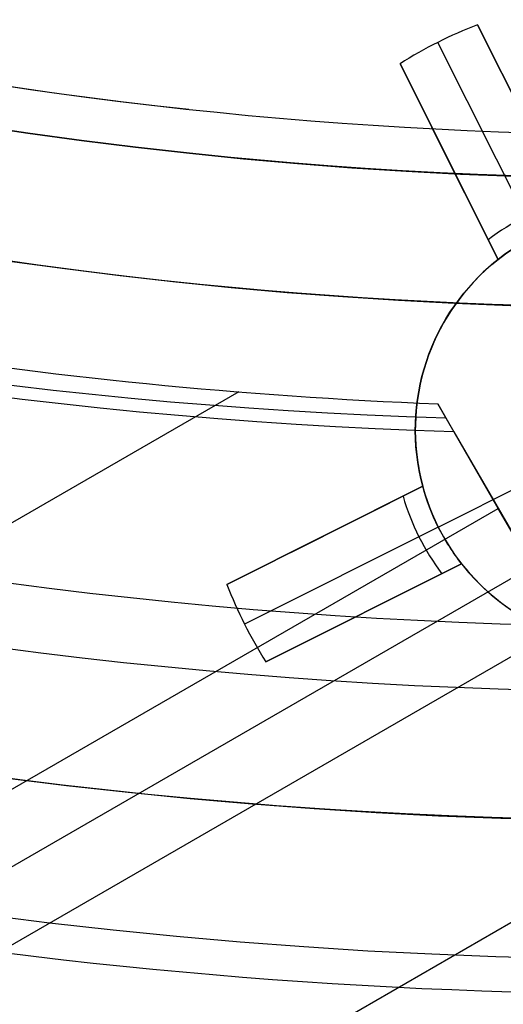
# Model space of a CAD drawing. Extents: x 16051 to 17254, y -2088 to -1046.
# Tile 9 of 62: x 16644.55 to 16650.13, y -1766.89 to -1755.53. Entities that reach past the tile are written whole.
import ezdxf

# ---------------------------------------------------------------- set-up
doc = ezdxf.new("R2010")
doc.units = 0
doc.layers.get('0').update_dxf_attribs({"linetype": 'CONTINUOUS'})
doc.layers.add('COLOR', color=7, linetype='CONTINUOUS')

msp = doc.modelspace()

# ---------------------------------------------------------------- linework, layer by layer
for p, q in [((16647.07434520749, -1759.824660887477, 54.33859617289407), (16635.64333059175, -1766.424360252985, 54.33859617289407)), ((16649.37160363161, -1759.962030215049, 54.16208051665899), (16649.55712572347, -1760.283363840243, 55.76924850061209)), ((16650.06752526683, -1761.167401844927, 53.96826291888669), (16649.37160363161, -1759.962030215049, 54.16208051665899)), ((16649.55712572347, -1760.283363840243, 55.76924850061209), (16656.99028174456, -1773.157967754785, 52.33708992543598)), ((16637.13057015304, -1768.636556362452, 53.96826291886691), (16650.06752526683, -1761.167401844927, 53.96826291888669)), ((16650.84414651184, -1762.512549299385, 53.12237594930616), (16650.06752526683, -1761.167401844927, 53.96826291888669)), ((16650.4558358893, -1761.839975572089, 53.54531943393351), (16636.91337429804, -1769.658719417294, 53.54531943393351)), ((16105.25717782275, -2077.50733253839, 53.12237594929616), (16650.84414651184, -1762.512549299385, 53.12237594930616)), ((16652.17386541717, -1764.815690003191, 52.75204269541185), (16106.58689672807, -2079.810473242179, 52.75204269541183))]:
    msp.add_line(p, q)
at = {"extrusion": (0.1124755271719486, -0.1948133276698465, 0.9743700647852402)}
msp.add_lwpolyline([(13532.64591988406, -9598.903855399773), (13532.13537028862, -9598.594887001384), (13531.62682447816, -9598.281222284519), (13531.12034287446, -9597.962880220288), (13530.61598570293, -9597.639880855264), (13530.11381297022, -9597.312245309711), (13529.61388444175, -9596.979995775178), (13529.11625961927, -9596.643155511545), (13528.62099771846, -9596.301748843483), (13528.12815764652, -9595.955801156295), (13527.63779797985, -9595.60533889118), (13527.14997694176, -9595.250389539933), (13526.66475238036, -9594.890981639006), (13526.1821817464, -9594.527144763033), (13525.70232207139, -9594.158909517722), (13525.22522994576, -9593.786307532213), (13524.7509614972, -9593.409371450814), (13524.27957236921, -9593.028134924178), (13523.81111769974, -9592.642632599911), (13523.34565210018, -9592.252900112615), (13522.88322963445, -9591.858974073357), (13522.4239037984, -9591.460892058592), (13521.9677274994, -9591.058692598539), (13521.51475303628, -9590.652415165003), (13521.06503207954, -9590.242100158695), (13520.6186156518, -9589.827788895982), (13520.17555410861, -9589.409523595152), (13519.73589711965, -9588.987347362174), (13519.29969365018, -9588.561304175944), (13518.86699194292, -9588.131438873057), (13518.43783950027, -9587.697797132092), (13518.01228306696, -9587.26042545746), (13517.59036861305, -9586.819371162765), (13517.17214131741, -9586.374682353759), (13516.75764555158, -9585.926407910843), (13516.3469248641, -9585.474597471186), (13515.94002196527, -9585.019301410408), (13515.53697871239, -9584.560570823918), (13515.13783609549, -9584.098457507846), (13514.74263422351, -9583.633013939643), (13514.351412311, -9583.164293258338), (13513.96420866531, -9582.69234924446), (13513.58106067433, -9582.217236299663), (13513.20200479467, -9581.739009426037), (13512.82707654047, -9581.257724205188), (13512.45631047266, -9580.773436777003), (13512.08974018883, -9580.286203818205), (13511.72739831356, -9579.796082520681), (13511.36931648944, -9579.303130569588), (13511.0155253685, -9578.807406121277), (13510.66605460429, -9578.308967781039), (13510.3209328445, -9577.807874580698), (13509.98018772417, -9577.304185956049), (13509.64384585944, -9576.797961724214), (13509.31193284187, -9576.289262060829), (13508.98447323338, -9575.778147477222), (13508.66149056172, -9575.264678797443), (13508.34300731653, -9574.748917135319), (13508.02904494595, -9574.230923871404), (13507.71962385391, -9573.71076062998), (13507.41476339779, -9573.188489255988), (13507.11448188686, -9572.664171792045), (13506.81879658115, -9572.13787045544), (13506.52772369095, -9571.60964761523), (13506.24127837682, -9571.079565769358), (13505.95947475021, -9570.547687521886), (13505.68232587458, -9570.014075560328), (13505.40984376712, -9569.47879263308), (13505.14203940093, -9568.941901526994), (13504.87892270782, -9568.40346504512), (13504.62050258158, -9567.863545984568), (13504.36678688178, -9567.32220711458), (13504.11778243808, -9566.77951115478), (13503.87349505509, -9566.235520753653), (13503.63392951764, -9565.690298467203), (13503.3990895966, -9565.143906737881), (13503.16897805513, -9564.596407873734), (13502.94359665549, -9564.047864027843), (13502.72294616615, -9563.498337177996), (13502.50702636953, -9562.94788910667), (13502.29583607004, -9562.396581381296), (13502.08937310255, -9561.844475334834), (13501.88763434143, -9561.291632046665), (13501.69061570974, -9560.738112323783), (13501.49831218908, -9560.183976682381), (13501.3107178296, -9559.629285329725), (13501.12782576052, -9559.074098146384), (13500.94962820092, -9558.518474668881), (13500.77611647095, -9557.96247407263), (13500.6072810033, -9557.406155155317), (13500.44311135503, -9556.84957632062), (13500.28359621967, -9556.292795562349), (13500.12872343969, -9555.735870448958), (13499.97848001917, -9555.178858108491), (13499.83285213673, -9554.621815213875), (13499.69182515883, -9554.064797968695), (13499.55538365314, -9553.50786209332), (13499.42351140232, -9552.95106281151), (13499.29619141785, -9552.394454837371), (13499.17340595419, -9551.838092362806), (13499.05513652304, -9551.282029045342), (13498.94136390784, -9550.726317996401), (13498.83206817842, -9550.171011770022), (13498.72722870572, -9549.616162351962), (13498.6268241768, -9549.06182114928), (13498.53083260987, -9548.508038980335), (13498.43923136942, -9547.954866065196), (13498.35199718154, -9547.402352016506), (13498.26910614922, -9546.850545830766), (13498.19053376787, -9546.299495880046), (13498.11625494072, -9545.749249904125), (13498.04624399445, -9545.199855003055), (13497.98047469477, -9544.651357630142), (13497.91892026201, -9544.103803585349), (13497.86155338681, -9543.557238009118), (13497.80834624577, -9543.011705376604), (13497.75927051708, -9542.467249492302), (13497.71429739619, -9541.923913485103), (13497.67339761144, -9541.381739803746), (13497.6365414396, -9540.840770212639), (13497.60369872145, -9540.301045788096), (13497.57483887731, -9539.762606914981), (13497.54993092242, -9539.225493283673), (13497.5289434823, -9538.689743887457), (13497.51184480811, -9538.155397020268), (13497.49860279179, -9537.622490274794), (13497.48918498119, -9537.09106054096), (13497.48355859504, -9536.56114400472), (13497.48169053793, -9536.032776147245)], dxfattribs=at)
at = {"extrusion": (0.1124755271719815, -0.194813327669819, 0.974370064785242)}
msp.add_lwpolyline([(13497.48169053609, -9537.311666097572), (13497.48344220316, -9537.823309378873), (13497.48871738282, -9538.336406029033), (13497.49754614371, -9538.850923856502), (13497.50995827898, -9539.366830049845), (13497.52598329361, -9539.88409117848), (13497.54565039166, -9540.402673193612), (13497.56898846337, -9540.922541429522), (13497.59602607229, -9541.443660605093), (13497.62679144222, -9541.965994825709), (13497.66131244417, -9542.489507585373), (13497.69961658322, -9543.01416176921), (13497.74173098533, -9543.539919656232), (13497.78768238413, -9544.066742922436), (13497.83749710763, -9544.594592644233), (13497.89120106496, -9545.123429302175), (13497.948819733, -9545.653212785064), (13498.01037814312, -9546.183902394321), (13498.07590086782, -9546.715456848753), (13498.14541200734, -9547.247834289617), (13498.21893517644, -9547.780992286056), (13498.29649349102, -9548.314887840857), (13498.37810955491, -9548.849477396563), (13498.46380544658, -9549.384716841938), (13498.55360270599, -9549.92056151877), (13498.64752232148, -9550.456966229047), (13498.74558471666, -9550.993885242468), (13498.84780973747, -9551.531272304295), (13498.95421663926, -9552.069080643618), (13499.06482407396, -9552.607262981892), (13499.17965007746, -9553.145771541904), (13499.29871205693, -9553.684558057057), (13499.42202677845, -9554.22357378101), (13499.54961035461, -9554.762769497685), (13499.68147823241, -9555.302095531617), (13499.81764518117, -9555.841501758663), (13499.95812528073, -9556.380937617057), (13500.10293190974, -9556.920352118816), (13500.25207773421, -9557.459693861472), (13500.40557469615, -9557.998911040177), (13500.56343400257, -9558.537951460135), (13500.72566611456, -9559.07676254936), (13500.89228073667, -9559.615291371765), (13501.06328680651, -9560.1534846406), (13501.23869248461, -9560.691288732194), (13501.41850514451, -9561.228649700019), (13501.60273136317, -9561.765513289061), (13501.79137691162, -9562.30182495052), (13501.98444674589, -9562.837529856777), (13502.18194499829, -9563.372572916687), (13502.38387496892, -9563.906898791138), (13502.59023911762, -9564.440451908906), (13502.80103905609, -9564.973176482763), (13503.01627554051, -9565.505016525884), (13503.23594846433, -9566.035915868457), (13503.46005685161, -9566.565818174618), (13503.68859885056, -9567.094666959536), (13503.92157172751, -9567.622405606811), (13504.15897186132, -9568.14897738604), (13504.40079473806, -9568.674325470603), (13504.64703494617, -9569.198392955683), (13504.89768617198, -9569.721122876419), (13505.15274119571, -9570.2424582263), (13505.41219188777, -9570.762341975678), (13505.67602920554, -9571.280717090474), (13505.94424319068, -9571.797526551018), (13506.21682296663, -9572.312713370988), (13506.49375673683, -9572.826220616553), (13506.77503178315, -9573.337991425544), (13507.06063446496, -9573.847969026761), (13507.35055021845, -9574.356096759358), (13507.64476355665, -9574.86231809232), (13507.94325806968, -9575.36657664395), (13508.2460164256, -9575.86881620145), (13508.55302037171, -9576.368980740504), (13508.86425073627, -9576.867014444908), (13509.17968743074, -9577.362861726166), (13509.49930945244, -9577.856467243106), (13509.8230948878, -9578.34777592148), (13510.1510209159, -9578.83673297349), (13510.48306381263, -9579.323283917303), (13510.81919895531, -9579.80737459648), (13511.15940082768, -9580.288951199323), (13511.50364302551, -9580.767960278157), (13511.85189826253, -9581.24434876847), (13512.20413837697, -9581.71806400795), (13512.56033433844, -9582.189053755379), (13512.92045625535, -9582.657266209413), (13513.2844733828, -9583.122650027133), (13513.65235413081, -9583.585154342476), (13514.02406607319, -9584.044728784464), (13514.39957595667, -9584.501323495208), (13514.77884971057, -9584.954889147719), (13515.1618524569, -9585.405376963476), (13515.54854852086, -9585.852738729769), (13515.93890144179, -9586.296926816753), (13516.33287398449, -9586.737894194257), (13516.73042815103, -9587.175594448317), (13517.13152519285, -9587.609981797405), (13517.53612562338, -9588.041011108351), (13517.9441892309, -9588.468637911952), (13518.35567509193, -9588.892818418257), (13518.77054158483, -9589.313509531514), (13519.18874640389, -9589.730668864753), (13519.61024657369, -9590.14425475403), (13520.0349984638, -9590.554226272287), (13520.46295780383, -9590.960543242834), (13520.8940796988, -9591.363166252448), (13521.32831864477, -9591.762056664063), (13521.76562854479, -9592.157176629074), (13522.20596272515, -9592.548489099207), (13522.64927395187, -9592.935957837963), (13523.09551444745, -9593.319547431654), (13523.54463590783, -9593.699223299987), (13523.99658951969, -9594.074951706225), (13524.45132597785, -9594.446699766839), (13524.9087955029, -9594.814435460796), (13525.3689478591, -9595.178127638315), (13525.83173237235, -9595.537746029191), (13526.29709794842, -9595.893261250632), (13526.76499309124, -9596.244644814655), (13527.23536592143, -9596.591869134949), (13527.70816419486, -9596.93490753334), (13528.1833353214, -9597.273734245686), (13528.66082638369, -9597.608324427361), (13529.14058415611, -9597.938654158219), (13529.62255512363, -9598.264700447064), (13530.10668550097, -9598.586441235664), (13530.59292125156, -9598.90385540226)], dxfattribs=at)
at = {"extrusion": (0.1124755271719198, -0.1948133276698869, 0.9743700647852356)}
msp.add_lwpolyline([(13495.1816905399, -9536.032776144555), (13495.18343801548, -9536.552024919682), (13495.18870023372, -9537.072724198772), (13495.19750669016, -9537.59484242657), (13495.20988661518, -9538.118347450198), (13495.22586896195, -9538.643206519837), (13495.24548239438, -9539.169386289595), (13495.26875527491, -9539.696852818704), (13495.29571565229, -9540.225571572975), (13495.32639124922, -9540.755507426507), (13495.36080945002, -9541.286624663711), (13495.39899728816, -9541.818886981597), (13495.44098143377, -9542.352257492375), (13495.48678818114, -9542.886698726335), (13495.53644343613, -9543.42217263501), (13495.58997270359, -9543.958640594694), (13495.64740107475, -9544.496063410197), (13495.70875321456, -9545.03440131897), (13495.77405334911, -9545.573613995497), (13495.84332525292, -9546.113660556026), (13495.91659223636, -9546.654499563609), (13495.99387713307, -9547.196089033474), (13496.0752022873, -9547.738386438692), (13496.16058954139, -9548.281348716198), (13496.25006022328, -9548.82493227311), (13496.34363513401, -9549.369092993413), (13496.44133453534, -9549.913786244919), (13496.54317813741, -9550.458966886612), (13496.64918508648, -9551.004589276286), (13496.75937395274, -9551.550607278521), (13496.87376271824, -9552.096974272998), (13496.99236876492, -9552.643643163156), (13497.11520886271, -9553.190566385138), (13497.24229915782, -9553.737695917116), (13497.37365516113, -9554.284983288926), (13497.50929173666, -9554.832379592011), (13497.64922309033, -9555.379835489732), (13497.79346275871, -9555.927301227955), (13497.94202359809, -9556.474726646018), (13498.09491777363, -9557.022061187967), (13498.25215674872, -9557.569253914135), (13498.4137512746, -9558.116253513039), (13498.57971138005, -9558.66300831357), (13498.75004636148, -9559.20946629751), (13498.92476477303, -9559.75557511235), (13499.10387441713, -9560.301282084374), (13499.28738233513, -9560.846534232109), (13499.47529479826, -9561.391278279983), (13499.66761729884, -9561.935460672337), (13499.86435454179, -9562.47902758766), (13500.06551043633, -9563.021924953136), (13500.27108808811, -9563.56409845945), (13500.48108979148, -9564.10549357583), (13500.6955170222, -9564.646055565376), (13500.9143704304, -9565.18572950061), (13501.13764983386, -9565.724460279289), (13501.36535421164, -9566.262192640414), (13501.59748169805, -9566.7988711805), (13501.83402957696, -9567.334440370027), (13502.07499427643, -9567.868844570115), (13502.32037136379, -9568.402028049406), (13502.57015554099, -9568.933935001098), (13502.82434064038, -9569.464509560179), (13503.08291962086, -9569.993695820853), (13503.34588456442, -9570.521437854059), (13503.61322667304, -9571.047679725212), (13503.88493626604, -9571.572365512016), (13504.16100277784, -9572.095439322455), (13504.44141475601, -9572.61684531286), (13504.72615985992, -9573.136527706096), (13505.01522485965, -9573.654430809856), (13505.3085956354, -9574.170499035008), (13505.60625717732, -9574.684676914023), (13505.90819358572, -9575.196909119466), (13506.2143880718, -9575.707140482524), (13506.5248229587, -9576.21531601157), (13506.83947968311, -9576.721380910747), (13507.15833879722, -9577.22528059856), (13507.48137997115, -9577.726960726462), (13507.80858199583, -9578.226367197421), (13508.13992278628, -9578.723446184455), (13508.47537938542, -9579.218144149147), (13508.81492796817, -9579.71040786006), (13509.15854384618, -9580.20018441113), (13509.50620147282, -9580.687421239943), (13509.85787444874, -9581.172066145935), (13510.21353552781, -9581.65406730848), (13510.5731566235, -9582.133373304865), (13510.93670881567, -9582.609933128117), (13511.30416235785, -9583.083696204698), (13511.6754866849, -9583.554612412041), (13512.05065042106, -9584.022632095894), (13512.42962138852, -9584.48770608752), (13512.81236661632, -9584.949785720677), (13513.19885234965, -9585.408822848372), (13513.58904405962, -9585.86476985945), (13513.98290645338, -9586.317579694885), (13514.38040348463, -9586.767205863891), (13514.78149836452, -9587.213602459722), (13515.18615357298, -9587.656724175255), (13515.5943308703, -9588.09652631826), (13516.0059913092, -9588.5329648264), (13516.42109524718, -9588.965996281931), (13516.83960235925, -9589.3955779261), (13517.26147165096, -9589.821667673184), (13517.68666147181, -9590.244224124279), (13518.11512952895, -9590.66320658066), (13518.54683290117, -9591.07857505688), (13518.98172805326, -9591.490290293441), (13519.41977085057, -9591.898313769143), (13519.86091657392, -9592.302607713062), (13520.30511993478, -9592.70313511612), (13520.75233509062, -9593.099859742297), (13521.20251566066, -9593.492746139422), (13521.65561474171, -9593.881759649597), (13522.1115849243, -9594.26686641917), (13522.57037830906, -9594.648033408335), (13523.03194652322, -9595.025228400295), (13523.49624073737, -9595.39842000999), (13523.96321168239, -9595.767577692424), (13524.43280966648, -9596.13267175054), (13524.90498459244, -9596.493673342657), (13525.37968597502, -9596.85055448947), (13525.85686295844, -9597.203288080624), (13526.33646433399, -9597.551847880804), (13526.81843855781, -9597.896208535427), (13527.30273376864, -9598.236345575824), (13527.78929780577, -9598.57223542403), (13528.27807822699, -9598.903855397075)], dxfattribs=at)
at = {"extrusion": (0.1124755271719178, -0.194813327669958, 0.9743700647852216)}
msp.add_lwpolyline([(13526.43811428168, -9598.90385539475), (13525.97218354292, -9598.56653184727), (13525.50852413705, -9598.225272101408), (13525.0471829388, -9597.880099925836), (13524.58820651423, -9597.531039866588), (13524.13164110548, -9597.178117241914), (13523.67753261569, -9596.821358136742), (13523.22592659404, -9596.460789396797), (13522.77686822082, -9596.096438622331), (13522.33040229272, -9595.72833416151), (13521.8865732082, -9595.356505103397), (13521.44542495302, -9594.980981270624), (13521.00700108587, -9594.601793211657), (13520.57134472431, -9594.218972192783), (13520.13849853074, -9593.83255018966), (13519.70850469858, -9593.44255987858), (13519.2814049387, -9593.049034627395), (13518.85724046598, -9592.652008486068), (13518.43605198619, -9592.25151617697), (13518.01787968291, -9591.847593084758), (13517.60276320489, -9591.440275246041), (13517.19074165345, -9591.029599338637), (13516.78185357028, -9590.61560267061), (13516.3761369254, -9590.198323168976), (13515.97362910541, -9589.777799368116), (13515.574366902, -9589.3540703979), (13515.17838650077, -9588.92717597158), (13514.78572347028, -9588.49715637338), (13514.39641275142, -9588.06405244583), (13514.01048864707, -9587.627905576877), (13513.62798481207, -9587.18875768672), (13513.2489342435, -9586.746651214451), (13512.87336927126, -9586.301629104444), (13512.50132154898, -9585.853734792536), (13512.13282204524, -9585.40301219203), (13511.76790103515, -9584.949505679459), (13511.40658809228, -9584.4932600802), (13511.04891208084, -9584.0343206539), (13510.6949011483, -9583.57273307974), (13510.34458271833, -9583.10854344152), (13509.99798348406, -9582.641798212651), (13509.65512940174, -9582.172544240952), (13509.31604568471, -9581.700828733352), (13508.98075679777, -9581.22669924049), (13508.64928645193, -9580.750203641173), (13508.32165759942, -9580.271390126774), (13507.9978924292, -9579.790307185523), (13507.67801236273, -9579.30700358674), (13507.36203805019, -9578.82152836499), (13507.049989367, -9578.33393080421), (13506.74188541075, -9577.844260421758), (13506.43774449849, -9577.352566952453), (13506.13758416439, -9576.858900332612), (13505.84142115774, -9576.363310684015), (13505.54927144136, -9575.865848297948), (13505.26115019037, -9575.36656361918), (13504.97707179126, -9574.865507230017), (13504.69704984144, -9574.36272983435), (13504.42109714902, -9573.85828224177), (13504.14922573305, -9573.352215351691), (13503.88144682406, -9572.844580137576), (13503.61777086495, -9572.33542763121), (13503.35820751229, -9571.824808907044), (13503.10276563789, -9571.312775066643), (13502.85145333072, -9570.799377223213), (13502.60427789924, -9570.28466648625), (13502.36124587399, -9569.76869394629), (13502.12236301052, -9569.251510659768), (13501.88763429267, -9568.733167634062), (13501.65706393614, -9568.213715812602), (13501.43065539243, -9567.693206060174), (13501.20841135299, -9567.171689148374), (13500.99033375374, -9566.649215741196), (13500.77642377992, -9566.125836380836), (13500.56668187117, -9565.601601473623), (13500.36110772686, -9565.076561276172), (13500.15970031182, -9564.550765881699), (13499.96245786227, -9564.024265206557), (13499.76937789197, -9563.497108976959), (13499.58045719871, -9562.969346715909), (13499.39569187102, -9562.441027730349), (13499.21507729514, -9561.912201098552), (13499.03860816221, -9561.3829156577), (13498.86627847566, -9560.853219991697), (13498.69808155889, -9560.32316241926), (13498.53401006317, -9559.792790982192), (13498.37405597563, -9559.262153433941), (13498.21821062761, -9558.731297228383), (13498.06646470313, -9558.20026950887), (13497.91880824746, -9557.66911709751), (13497.77523067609, -9557.137886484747), (13497.63572078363, -9556.606623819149), (13497.50026675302, -9556.07537489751), (13497.36885616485, -9555.54418515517), (13497.24147600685, -9555.01309965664), (13497.1181126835, -9554.482163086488), (13496.99875202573, -9553.95141974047), (13496.88337930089, -9553.420913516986), (13496.77197922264, -9552.89068790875), (13496.6645359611, -9552.360785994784), (13496.56103315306, -9551.831250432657), (13496.46145391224, -9551.30212345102), (13496.3657808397, -9550.773446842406), (13496.2739960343, -9550.245261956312), (13496.18608110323, -9549.717609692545), (13496.10201717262, -9549.190530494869), (13496.02178489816, -9548.664064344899), (13495.94536447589, -9548.1382507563), (13495.87273565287, -9547.613128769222), (13495.80387773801, -9547.08873694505), (13495.73876961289, -9546.565113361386), (13495.6773897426, -9546.042295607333), (13495.6197161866, -9545.520320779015), (13495.56572660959, -9544.9992254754), (13495.51539829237, -9544.479045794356), (13495.46870814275, -9543.959817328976), (13495.42563270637, -9543.441575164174), (13495.38614817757, -9542.92435387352), (13495.35023041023, -9542.40818751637), (13495.31785492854, -9541.893109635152), (13495.28899693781, -9541.37915325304), (13495.26363133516, -9540.866350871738), (13495.24173272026, -9540.354734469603), (13495.2232754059, -9539.844335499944), (13495.20823342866, -9539.3351848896), (13495.19658055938, -9538.82731303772), (13495.18829031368, -9538.320749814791), (13495.18333596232, -9537.81552456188), (13495.18169054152, -9537.311666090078)], dxfattribs=at)
for points in [[(16644.31434947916, -1756.282546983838), (16644.67197307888, -1756.335518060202), (16645.02997626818, -1756.385920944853), (16645.38834087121, -1756.433757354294), (16645.74704871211, -1756.479029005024), (16646.10608161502, -1756.521737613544), (16646.4654214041, -1756.561884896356), (16646.82504990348, -1756.599472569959), (16647.18494893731, -1756.634502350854), (16647.54510032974, -1756.666975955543), (16647.90548590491, -1756.696895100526), (16648.26608748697, -1756.724261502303), (16648.62688690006, -1756.749076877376), (16648.98786596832, -1756.771342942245), (16649.34900651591, -1756.791061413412), (16649.71029036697, -1756.808234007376), (16650.07169934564, -1756.822862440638), (16650.43321527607, -1756.8349484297)], [(16644.38901766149, -1758.306420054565), (16644.76083762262, -1758.358768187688), (16645.13303294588, -1758.40845079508), (16645.50558475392, -1758.455469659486), (16645.87847416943, -1758.499826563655), (16646.25168231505, -1758.541523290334), (16646.62519031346, -1758.58056162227), (16646.99897928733, -1758.61694334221), (16647.37303035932, -1758.650670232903), (16647.7473246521, -1758.681744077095), (16648.12184328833, -1758.710166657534), (16648.49656739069, -1758.735939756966), (16648.87147808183, -1758.75906515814), (16649.24655648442, -1758.779544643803), (16649.62178372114, -1758.797379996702), (16649.99714091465, -1758.812572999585), (16650.3726091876, -1758.825125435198)]]:
    msp.add_lwpolyline(points)
for centre, radius, start, end in [((16652.00356566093, -1705.267930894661, 89.37470231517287), 73.2424557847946, 210.0000000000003, 30.00000000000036), ((16652.00356564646, -1705.267930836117, 88.63012703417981), 71.4445795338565, 210.0000000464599, 29.99999995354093), ((16652.00356566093, -1705.267930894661, 89.05580518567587), 71.21139006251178, 209.9999999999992, 29.99999999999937), ((16652.00356566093, -1705.267930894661, 245.6831232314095), 65.00000000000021, 209.9999999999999, 29.99999999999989), ((16652.00356566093, -1705.267930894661, 245.6831232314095), 64.00000000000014, 210.0000000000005, 30.00000000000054), ((16652.00356566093, -1705.267930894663, 211.3914713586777), 58.01326896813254, 209.999999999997, 30.00000000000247), ((16652.00356566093, -1705.267930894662, 212.0545527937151), 57.26209357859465, 209.9999999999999, 30.00000000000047), ((16652.00356566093, -1705.267930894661, 67.12500292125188), 53.5819397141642, 210.0000000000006, 30.00000000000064), ((16652.00356566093, -1705.267930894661, 65.62055118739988), 53.5819397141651, 210.0000000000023, 30.00000000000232), ((16652.00356566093, -1705.267930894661, 67.12500292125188), 52.0912327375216, 210.0000000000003, 30.00000000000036), ((16652.00356566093, -1705.267930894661, 77.62500292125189), 52.09123273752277, 210.0000000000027, 30.00000000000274), ((16652.00356566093, -1705.267930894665, 88.12500292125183), 70.93945536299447, 254.9999999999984, 345.0000000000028), ((16652.00356566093, -1705.267930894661, 68.68735261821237), 73.24245578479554, 211.1713425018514, 311.592304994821), ((16652.00356566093, -1705.267930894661, 67.93735261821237), 70.94245578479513, 213.8367835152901, 313.7266063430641), ((16652.00356566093, -1705.267930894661, 62.12500292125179), 51.59084318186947, 235.7142857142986, 263.8752647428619), ((16652.00356566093, -1705.267930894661, 46.50000292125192), 71.7424557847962, 232.4999999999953, 299.9999328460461)]:
    msp.add_arc(centre, radius, start, end)
at = {"extrusion": (0, 0, -1)}
for centre, radius, start, end in [((-16652.00356566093, -1705.267930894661, -89.37470231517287), 70.94245578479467, 149.9999999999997, 329.9999999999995), ((-16652.00356566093, -1705.267930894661, -46.50000292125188), 70.94245578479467, 149.9999999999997, 329.9999999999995), ((-16652.00356566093, -1705.267930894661, -259.6250029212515), 65.00000000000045, 150.0000000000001, 329.9999999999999), ((-16652.00356566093, -1705.267930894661, -259.6250029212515), 64, 149.9999999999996, 329.9999999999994), ((-16652.00356566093, -1705.267930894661, -88.12500292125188), 52.09123273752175, 149.9999999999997, 329.9999999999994), ((-16652.00356566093, -1705.267930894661, -62.12500292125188), 47.0345567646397, 150.0000000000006, 330.0000000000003)]:
    msp.add_arc(centre, radius, start, end, dxfattribs=at)
at = {"extrusion": (0.1124756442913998, -0.1948133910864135, 0.9743700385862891)}
msp.add_arc((13568.79471238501, -9536.96570124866, 2269.111408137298), 56.00000007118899, 207.7144765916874, 237.6076173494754, dxfattribs=at)
at = {"extrusion": (-0.1124755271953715, 0.19481332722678, -0.9743700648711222)}
msp.add_arc((-13568.7977426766, -9536.96187922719, -2269.934260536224), 56.00000464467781, 302.3923655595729, 332.2855001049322, dxfattribs=at)
at = {"extrusion": (0.06896082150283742, -0.1194436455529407, 0.990443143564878)}
msp.add_arc((13568.88606022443, -9700.024948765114, 1412.015085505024), 56.00699435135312, 230.5920703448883, 237.5050823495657, dxfattribs=at)
at = {"layer": 'COLOR'}
for p, q in [((16650.96064798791, -1757.848554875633, 28.2000005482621), (16649.82912996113, -1755.590779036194, 28.2000005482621)), ((16649.82912996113, -1755.590779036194, 28.2000005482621), (16649.82912996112, -1755.590779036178, 26.70000054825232)), ((16649.82912996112, -1755.590779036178, 26.70000054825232), (16650.96064798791, -1757.848554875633, 22.36987352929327)), ((16649.37089554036, -1755.79239590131, 26.70000054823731), (16649.37089554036, -1755.79239590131, 28.2000005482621)), ((16650.49101192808, -1758.027421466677, 22.36987352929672), (16649.37089554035, -1755.792395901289, 26.70000054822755)), ((16648.93511973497, -1756.038825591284, 28.2000005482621), (16650.06663776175, -1758.296601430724, 28.2000005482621)), ((16650.06663776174, -1758.296601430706, 22.36987352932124), (16648.93511973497, -1756.038825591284, 26.70000054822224)), ((16648.93511973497, -1756.038825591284, 26.70000054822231), (16648.93511973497, -1756.038825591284, 28.2000005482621)), ((16650.06663776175, -1758.296601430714, 25.28493703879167), (16649.303202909, -1756.773280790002, 25.28493703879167)), ((16649.50087874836, -1757.167713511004, 28.2000005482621), (16649.50087874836, -1757.167713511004, 24.52659058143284)), ((16650.06663776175, -1758.296601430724, 28.2000005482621), (16650.06663776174, -1758.296601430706, 22.36987352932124)), ((16649.19723615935, -1760.912927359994, 28.2000005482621), (16646.93946031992, -1762.04444538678, 28.2000005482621)), ((16646.93946031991, -1762.044445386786, 26.70000054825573), (16649.19723615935, -1760.912927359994, 22.36987352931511)), ((16647.67391551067, -1761.67636221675, 25.2849370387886), (16649.19723615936, -1760.912927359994, 25.2849370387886)), ((16649.19723615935, -1760.912927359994, 22.3698735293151), (16649.19723615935, -1760.912927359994, 28.2000005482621)), ((16649.37610275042, -1761.382563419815, 19.70000054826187), (16650.49361553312, -1760.822505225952, 19.70000054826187)), ((16649.3761027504, -1761.382563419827, 22.36987352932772), (16647.14107718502, -1762.502679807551, 26.70000054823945)), ((16648.06834823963, -1761.478686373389, 28.2000005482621), (16648.06834823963, -1761.478686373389, 24.52659055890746)), ((16649.37610275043, -1761.382563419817, 19.70000054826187), (16649.37610275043, -1761.382563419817, 22.36987352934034)), ((16647.38750687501, -1762.938455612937, 28.2000005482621), (16649.64528271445, -1761.806937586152, 28.2000005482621)), ((16649.64528271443, -1761.806937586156, 22.36987352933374), (16647.38750687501, -1762.938455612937, 26.70000054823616)), ((16648.12196207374, -1762.570372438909, 25.28493703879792), (16649.64528271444, -1761.806937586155, 25.28493703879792)), ((16649.64528271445, -1761.806937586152, 28.2000005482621), (16649.64528271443, -1761.806937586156, 22.36987352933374)), ((16646.93946031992, -1762.04444538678, 28.2000005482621), (16646.93946031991, -1762.044445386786, 26.70000054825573)), ((16648.51639479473, -1762.372696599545, 24.52659058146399), (16648.51639479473, -1762.372696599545, 28.2000005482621)), ((16647.14107718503, -1762.502679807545, 26.70000054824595), (16647.14107718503, -1762.502679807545, 28.2000005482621)), ((16647.38750687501, -1762.938455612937, 26.70000054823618), (16647.38750687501, -1762.938455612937, 28.2000005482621))]:
    msp.add_line(p, q, dxfattribs=at)
at = {"layer": 'COLOR', "extrusion": (0, 0, -1)}
for centre, radius, start, end in [((-16652.00357279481, -1705.267947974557, 10.54089386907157), 152.392098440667, 333.3815781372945, 153.3815781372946), ((-16652.00357279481, -1705.267947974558, -33.3991820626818), 73.00000000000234, 63.38157813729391, 243.3815781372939), ((-16652.00357279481, -1705.267947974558, -43.50000292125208), 75.00000000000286, 63.38157813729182, 243.3815781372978), ((-16652.00357279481, -1705.267947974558, -32.97295255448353), 75.00000000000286, 63.38157813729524, 243.3815781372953), ((-16652.00357279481, -1705.267947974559, -43.50000292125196), 73.00000000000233, 63.3815781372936, 243.3815781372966), ((-16652.00357279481, -1705.267947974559, -43.50000292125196), 73.00000000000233, 63.3815781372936, 243.3815781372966), ((-16652.00357279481, -1705.267947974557, 10.54089386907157), 152.3920984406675, 153.3815781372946, 333.3815781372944), ((-16652.00357279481, -1705.267947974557, -43.50000292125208), 75.0000000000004, 243.3815781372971, 63.38157813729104), ((-16652.00357279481, -1705.267947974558, -32.97295255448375), 74.99999999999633, 243.3815781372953, 63.38157813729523), ((-16652.00357279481, -1705.267947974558, -33.39918206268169), 72.99999999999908, 243.3815781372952, 63.38157813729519), ((-16652.0035727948, -1705.267947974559, -43.50000292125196), 73.00000000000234, 243.3815781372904, 63.38157813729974), ((-16652.0035727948, -1705.267947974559, -43.50000292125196), 73.00000000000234, 243.3815781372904, 63.38157813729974), ((-16652.00357279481, -1705.267947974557, -18.68835025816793), 83.81579491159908, 153.3815781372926, 333.3815781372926), ((-16652.00357279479, -1705.267947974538, -26.2000005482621), 61.09154780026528, 153.381578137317, 333.3815781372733), ((-16652.01167515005, -1705.263905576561, -28.2000005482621), 59.50000000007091, 153.3815781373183, 333.3815781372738), ((-16652.01167515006, -1705.263905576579, -27.2000005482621), 59.50000000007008, 153.3815781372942, 333.3815781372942), ((-16652.00357279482, -1705.26794797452, -22.44590218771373), 75.00000000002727, 243.3815781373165, 333.3815781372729), ((-16651.61112831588, -1760.262447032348, -22.36987352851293), 2.500000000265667, 51.84461910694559, 74.91853717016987), ((-16651.61112831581, -1760.262447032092, -28.2000005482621), 2.500000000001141, 344.9185371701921, 51.84461910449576), ((-16651.61112831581, -1760.262447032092, -22.36987352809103), 2.499999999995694, 333.3815781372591, 344.9185371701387), ((-16651.61112831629, -1760.262447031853, -22.36987352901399), 2.500000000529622, 321.8446191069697, 333.3815781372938), ((-16652.00357279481, -1705.267947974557, -17.30945272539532), 81.95014076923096, 262.6396124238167, 314.104324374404)]:
    msp.add_arc(centre, radius, start, end, dxfattribs=at)
at = {"layer": 'COLOR'}
for centre, radius, start, end in [((16652.00357279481, -1705.267947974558, -35.79999945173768), 153, 26.61842186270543, 206.618421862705), ((16652.00357279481, -1705.267947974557, -11.46081713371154), 152.9999999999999, 26.61842186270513, 206.6184218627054), ((16652.00357279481, -1705.267947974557, -23.63040829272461), 153.0000000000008, 26.61842186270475, 206.6184218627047), ((16652.00357279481, -1705.267947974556, -10.90949982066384), 152.834295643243, 26.61842186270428, 206.6184218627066), ((16652.00357279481, -1705.267947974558, -35.79999945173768), 150, 26.61842186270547, 206.618421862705), ((16652.00357279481, -1705.267947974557, -11.46081713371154), 153, 206.6184218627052, 26.6184218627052), ((16652.00357279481, -1705.267947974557, -35.79999945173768), 153, 206.6184218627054, 26.61842186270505), ((16652.00357279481, -1705.267947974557, -23.63040829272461), 153.0000000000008, 206.618421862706, 26.61842186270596), ((16652.00357279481, -1705.267947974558, -10.90949982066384), 152.8342956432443, 206.6184218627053, 26.61842186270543), ((16652.00357279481, -1705.267947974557, -35.79999945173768), 150, 206.6184218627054, 26.61842186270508), ((16652.01167515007, -1705.263905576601, 26.2000005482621), 59.50000000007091, 206.6184218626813, 26.61842186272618), ((16651.61112831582, -1760.262447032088, 28.2000005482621), 4.999999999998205, 110.8792513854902, 122.3575923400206), ((16651.61112831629, -1760.262447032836, 26.70000054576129), 5.000000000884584, 110.8792513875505, 122.3575923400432), ((16651.61112831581, -1760.262447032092, 27.4500005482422), 5.000000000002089, 110.8792513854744, 122.3575923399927), ((16651.61112831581, -1760.262447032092, 22.80294623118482), 2.750034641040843, 106.1431433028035, 127.0937004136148), ((16651.61112831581, -1760.26244703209, 19.70000054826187), 2.500000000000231, 26.61842186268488, 206.6184218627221), ((16651.61112831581, -1760.262447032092, 23.95000054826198), 2.499999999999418, 128.1553808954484, 195.0814628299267), ((16651.61112831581, -1760.262447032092, 19.70000054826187), 2.499999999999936, 206.6184218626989, 26.61842186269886), ((16651.61112831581, -1760.262447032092, 28.2000005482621), 2.499999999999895, 218.155380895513, 15.08146282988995), ((16651.61112831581, -1760.262447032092, 23.9500005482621), 2.499999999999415, 218.155380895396, 15.08146282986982), ((16651.61112831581, -1760.262447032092, 22.8029462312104), 2.750034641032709, 196.1431433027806, 217.093700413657), ((16652.00357279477, -1705.267947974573, 30.30000054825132), 61.50000000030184, 253.4580829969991, 294.7929488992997), ((16652.00357279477, -1705.2679479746, 28.20000054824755), 61.50000000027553, 253.4580829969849, 294.7929488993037), ((16652.00357279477, -1705.267947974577, 29.25000054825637), 61.50000000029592, 253.4580829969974, 294.792948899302), ((16651.61112831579, -1760.262447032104, 28.2000005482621), 4.999999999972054, 200.879251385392, 212.357592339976), ((16651.61112831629, -1760.262447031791, 26.70000054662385), 5.000000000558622, 200.8792513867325, 212.3575923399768), ((16651.61112831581, -1760.262447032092, 27.45000054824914), 5.000000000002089, 200.8792513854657, 212.3575923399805)]:
    msp.add_arc(centre, radius, start, end, dxfattribs=at)

doc.saveas('drawing.dxf')
